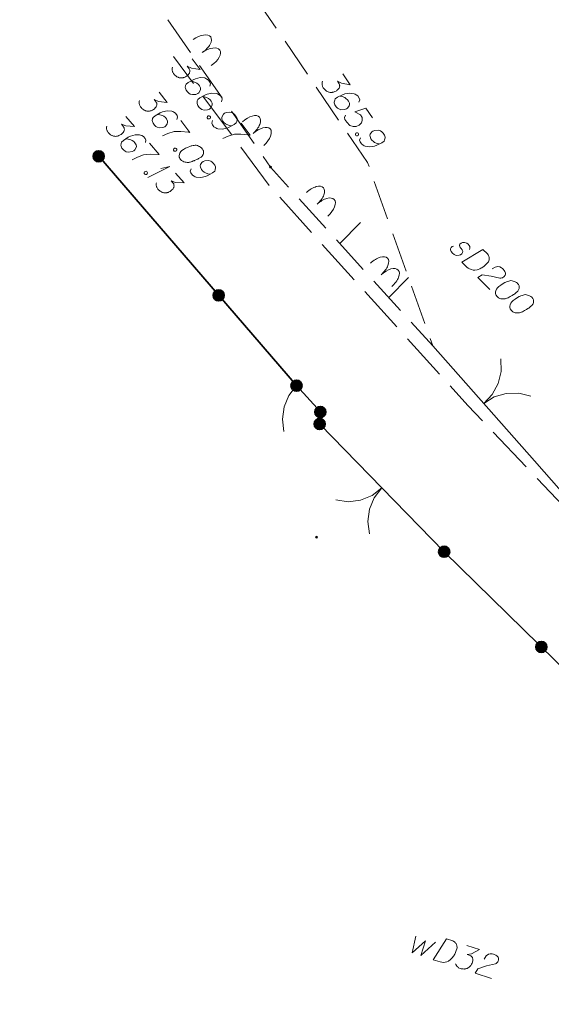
# Model space of a CAD drawing. Header units: metres. Extents: x 5555129 to 5556676, y 5635595 to 5636517.
# Tile 219 of 256: x 5556430 to 5556447, y 5636008 to 5636039. Entities that reach past the tile are written whole.
import ezdxf

# ---------------------------------------------------------------- set-up
doc = ezdxf.new("R2010")
doc.units = ezdxf.units.M
doc.header["$MEASUREMENT"] = 0
doc.linetypes.add('03-linia 3 1', pattern=[2, 1.5, -0.5])
doc.linetypes.add('L_0_05', pattern=[1.75, 1.25, -0.5])
doc.layers.add('#digitalizacja', color=7, linetype='Continuous', lineweight=18)
doc.layers.add('#skartowane', color=7, linetype='Continuous', lineweight=18)

# ---------------------------------------------------------------- blocks, each defined once
blk = doc.blocks.new('SLBRA')
at = {"color": 0, "flags": 128}
for points in [[(0, 0), (-0.068148, -0.517638), (-0.267949, -1), (-0.585786, -1.414214), (-1, -1.732051)], [(1, -1.732051), (0.585786, -1.414214), (0.267949, -1), (0.068148, -0.517638), (0, 0)]]:
    blk.add_lwpolyline(points, dxfattribs=at)
blk = doc.blocks.new('*U1890')
at = {"layer": '#skartowane', "color": 7, "linetype": 'ByBlock', "lineweight": 18}
for q in [(5555319.385, 5636275.771), (5555319.792, 5636276.059)]:
    blk.add_line((5555320.08, 5636276.116), q, dxfattribs=at)

msp = doc.modelspace()

# ---------------------------------------------------------------- hatches: boundary and pattern name
at = {"layer": '#skartowane', "linetype": 'Continuous', "lineweight": 35}
h = msp.add_hatch(color=7, dxfattribs=at)
edge = h.paths.add_edge_path()
edge.add_arc((5556432.41154, 5636034.74743), 0.175, 0, 360)
at = {"layer": '#skartowane', "linetype": 'Continuous', "lineweight": 18}
h = msp.add_hatch(color=7, dxfattribs=at)
edge = h.paths.add_edge_path()
edge.add_arc((5556437.82154, 5636034.40743), 0.045, 0, 360)
at = {"layer": '#skartowane', "linetype": 'Continuous', "lineweight": 35}
h = msp.add_hatch(color=7, dxfattribs=at)
edge = h.paths.add_edge_path()
edge.add_arc((5556436.1917, 5636030.36658), 0.175, 0, 360)
h = msp.add_hatch(color=7, dxfattribs=at)
edge = h.paths.add_edge_path()
edge.add_arc((5556438.64154, 5636027.52743), 0.175, 0, 360)
h = msp.add_hatch(color=7, dxfattribs=at)
edge = h.paths.add_edge_path()
edge.add_arc((5556439.39154, 5636026.69743), 0.175, 0, 360)
h = msp.add_hatch(color=7, dxfattribs=at)
edge = h.paths.add_edge_path()
edge.add_arc((5556439.37154, 5636026.31743), 0.175, 0, 360)
at = {"layer": '#skartowane', "linetype": 'Continuous', "lineweight": 18}
h = msp.add_hatch(color=7, dxfattribs=at)
edge = h.paths.add_edge_path()
edge.add_arc((5556439.27154, 5636022.75743), 0.045, 0, 360)
at = {"layer": '#skartowane', "linetype": 'Continuous', "lineweight": 35}
h = msp.add_hatch(color=7, dxfattribs=at)
edge = h.paths.add_edge_path()
edge.add_arc((5556443.29154, 5636022.29743), 0.175, 0, 360)
h = msp.add_hatch(color=7, dxfattribs=at)
edge = h.paths.add_edge_path()
edge.add_arc((5556446.35159, 5636019.30245), 0.175, 0, 360)

# ---------------------------------------------------------------- linework, layer by layer
at = {"layer": '#digitalizacja', "color": 36, "linetype": 'Continuous', "lineweight": 18, "true_color": 0x7d3300, "flags": 128}
for points in [[(5556444.08885, 5636031.81238), (5556444.10494, 5636031.85436), (5556444.09599, 5636031.90435), (5556444.07885, 5636031.93753), (5556444.04483, 5636031.97884), (5556444.0069, 5636032.00761), (5556443.93142, 5636032.03167), (5556443.86461, 5636032.03079), (5556443.82308, 5636032.01347), (5556443.78586, 5636031.98378), (5556443.77375, 5636031.95442), (5556443.77828, 5636031.92522), (5556443.78265, 5636031.91278), (5556443.79979, 5636031.8796), (5556443.82528, 5636031.84646), (5556443.85935, 5636031.7968), (5556443.87649, 5636031.76362), (5556443.87288, 5636031.71767), (5556443.85254, 5636031.67985), (5556443.81122, 5636031.64583), (5556443.76134, 5636031.62847), (5556443.69045, 5636031.62339), (5556443.64432, 5636031.63535), (5556443.60224, 5636031.65985), (5556443.55579, 5636031.69679), (5556443.50918, 5636031.75049), (5556443.49182, 5636031.80037), (5556443.49546, 5636031.83797), (5556443.51588, 5636031.87586), (5556443.54469, 5636031.90544), (5556443.58213, 5636031.91842)], [(5556444.51057, 5636031.8138), (5556444.6544, 5636031.67371), (5556444.67989, 5636031.64058), (5556444.68846, 5636031.62405), (5556444.7014, 5636031.59496), (5556444.70582, 5636031.57417), (5556444.7103, 5636031.55331), (5556444.71079, 5636031.51156), (5556444.70703, 5636031.48225), (5556444.68695, 5636031.41938), (5556444.5963, 5636031.32631), (5556444.5509, 5636031.2881), (5556444.52607, 5636031.27113), (5556444.50124, 5636031.25404), (5556444.47641, 5636031.23707), (5556444.44732, 5636031.22413), (5556444.41413, 5636031.20698), (5556444.36016, 5636031.18543), (5556444.33522, 5636031.17675), (5556444.25603, 5636031.16314), (5556444.20173, 5636031.16657), (5556444.14731, 5636031.17841), (5556444.09273, 5636031.19861), (5556444.05065, 5636031.22311), (5556444.00846, 5636031.25589), (5556443.84344, 5636031.41661), (5556444.51057, 5636031.8138)], [(5556444.80263, 5636031.19961), (5556444.902, 5636031.25938), (5556444.98528, 5636031.27718), (5556445.04402, 5636031.26125), (5556445.09438, 5636031.23686), (5556445.12818, 5636031.21225), (5556445.1493, 5636031.19168), (5556445.18325, 5636031.1503), (5556445.20039, 5636031.11712), (5556445.20896, 5636031.1006), (5556445.22195, 5636031.06315), (5556445.21819, 5636031.03384), (5556445.21017, 5636031.00868), (5556445.20204, 5636030.99193), (5556445.18983, 5636030.97086), (5556445.16919, 5636030.94967), (5556445.14436, 5636030.93271), (5556445.12777, 5636030.92407), (5556445.10283, 5636030.91539), (5556445.07363, 5636030.91086), (5556445.04864, 5636030.91053), (5556444.77213, 5636030.97371), (5556444.48773, 5636031.01172), (5556444.34681, 5636030.92634), (5556444.73179, 5636030.55137)], [(5556445.60616, 5636030.7467), (5556445.5977, 5636030.75494), (5556445.56817, 5636030.7754), (5556445.54716, 5636030.78768), (5556445.53035, 5636030.79575), (5556445.50093, 5636030.80792), (5556445.46322, 5636030.81998), (5556445.42971, 5636030.82783), (5556445.39204, 5636030.83154), (5556445.3629, 5636030.82695), (5556445.32961, 5636030.81822), (5556445.29632, 5636030.80937), (5556445.25888, 5636030.79638), (5556445.23393, 5636030.7877), (5556445.20075, 5636030.77056), (5556445.14689, 5636030.74058), (5556445.0724, 5636030.68956), (5556445.0145, 5636030.64703), (5556444.96914, 5636030.60047), (5556444.94044, 5636030.56247), (5556444.92031, 5636030.50795), (5556444.91234, 5636030.47444), (5556444.9088, 5636030.42843), (5556444.9177, 5636030.38679), (5556444.92627, 5636030.37026), (5556444.9475, 5636030.34127), (5556444.96869, 5636030.32064), (5556445.00668, 5636030.29194), (5556445.0445, 5636030.27159), (5556445.07801, 5636030.26362), (5556445.12822, 5636030.25599), (5556445.15328, 5636030.25626), (5556445.18668, 5636030.2567), (5556445.21582, 5636030.26129), (5556445.23667, 5636030.26578), (5556445.2657, 5636030.27865), (5556445.2782, 5636030.28296), (5556445.30729, 5636030.29591), (5556445.34048, 5636030.31305), (5556445.37366, 5636030.33019), (5556445.39434, 5636030.34302), (5556445.41093, 5636030.35153), (5556445.43161, 5636030.36436), (5556445.47718, 5636030.39422), (5556445.50201, 5636030.41119), (5556445.52684, 5636030.42828), (5556445.55991, 5636030.45371), (5556445.60123, 5636030.48773), (5556445.61355, 5636030.50039), (5556445.62584, 5636030.5214), (5556445.63806, 5636030.54247), (5556445.65012, 5636030.58018), (5556445.65388, 5636030.60949), (5556445.65361, 5636030.63454), (5556445.64902, 5636030.66368), (5556445.64034, 5636030.68862), (5556445.63177, 5636030.70528), (5556445.6232, 5636030.72181), (5556445.60616, 5636030.7467)], [(5556446.05877, 5636030.30587), (5556446.05031, 5636030.31411), (5556446.02077, 5636030.33457), (5556445.99976, 5636030.34685), (5556445.98295, 5636030.35492), (5556445.95353, 5636030.36709), (5556445.91582, 5636030.37916), (5556445.88231, 5636030.387), (5556445.84464, 5636030.39071), (5556445.81551, 5636030.38612), (5556445.78221, 5636030.3774), (5556445.74892, 5636030.36854), (5556445.71148, 5636030.35555), (5556445.68654, 5636030.34687), (5556445.65335, 5636030.32973), (5556445.59949, 5636030.29976), (5556445.525, 5636030.24873), (5556445.4671, 5636030.20621), (5556445.42174, 5636030.15964), (5556445.39304, 5636030.12165), (5556445.37292, 5636030.06713), (5556445.36494, 5636030.03361), (5556445.3614, 5636029.9876), (5556445.3703, 5636029.94596), (5556445.37887, 5636029.92943), (5556445.4001, 5636029.90045), (5556445.42129, 5636029.87981), (5556445.45928, 5636029.85112), (5556445.4971, 5636029.83077), (5556445.53061, 5636029.82279), (5556445.58082, 5636029.81517), (5556445.60588, 5636029.81543), (5556445.63928, 5636029.81587), (5556445.66842, 5636029.82046), (5556445.68927, 5636029.82495), (5556445.7183, 5636029.83783), (5556445.7308, 5636029.84213), (5556445.7599, 5636029.85508), (5556445.79308, 5636029.87222), (5556445.82626, 5636029.88936), (5556445.84694, 5636029.90219), (5556445.86353, 5636029.9107), (5556445.88421, 5636029.92353), (5556445.92978, 5636029.95339), (5556445.95461, 5636029.97036), (5556445.97944, 5636029.98746), (5556446.01252, 5636030.01288), (5556446.05383, 5636030.0469), (5556446.06616, 5636030.05956), (5556446.07844, 5636030.08057), (5556446.09066, 5636030.10164), (5556446.10272, 5636030.13935), (5556446.10648, 5636030.16866), (5556446.10621, 5636030.19372), (5556446.10162, 5636030.22285), (5556446.09294, 5636030.2478), (5556446.08437, 5636030.26445), (5556446.0758, 5636030.28098), (5556446.05877, 5636030.30587)]]:
    msp.add_lwpolyline(points, dxfattribs=at)
at = {"layer": '#digitalizacja', "color": 5, "linetype": 'Continuous', "lineweight": 18, "flags": 128}
for points in [[(5556442.39986, 5636010.19927), (5556442.27957, 5636009.67336), (5556442.7, 5636010.05264), (5556442.55495, 5636009.58438), (5556443.02159, 5636010.01078)], [(5556443.36994, 5636010.10922), (5556443.56099, 5636010.04749), (5556443.59854, 5636010.02911), (5556443.61355, 5636010.0181), (5556443.63806, 5636009.99777), (5556443.65124, 5636009.9811), (5556443.66451, 5636009.9644), (5556443.68347, 5636009.92719), (5556443.69311, 5636009.89926), (5556443.703, 5636009.834), (5556443.66306, 5636009.71038), (5556443.63933, 5636009.65599), (5556443.6246, 5636009.62977), (5556443.60993, 5636009.60343), (5556443.59521, 5636009.57721), (5556443.57488, 5636009.5527), (5556443.55274, 5636009.52262), (5556443.51394, 5636009.47935), (5556443.49544, 5636009.46051), (5556443.4305, 5636009.41318), (5556443.38032, 5636009.39216), (5556443.3263, 5636009.37863), (5556443.26842, 5636009.37251), (5556443.21984, 5636009.3758), (5556443.16748, 5636009.38646), (5556442.94829, 5636009.45729), (5556443.36994, 5636010.10922)], [(5556444.01052, 5636009.90224), (5556444.40385, 5636009.77515), (5556444.15665, 5636009.64403), (5556444.01304, 5636009.62212), (5556444.11419, 5636009.58944), (5556444.13486, 5636009.5766), (5556444.14427, 5636009.5673), (5556444.15371, 5636009.5581), (5556444.16312, 5636009.5488), (5556444.18016, 5636009.52473), (5556444.18594, 5636009.5042), (5556444.19174, 5636009.48375), (5556444.19194, 5636009.46502), (5556444.19049, 5636009.4221), (5556444.18517, 5636009.38658), (5556444.17971, 5636009.36968), (5556444.17244, 5636009.34721), (5556444.15597, 5636009.31529), (5556444.14305, 5636009.29465), (5556444.13021, 5636009.27397), (5556444.11912, 5636009.25899), (5556444.10991, 5636009.24955), (5556444.10062, 5636009.24014), (5556444.09141, 5636009.2307), (5556444.07471, 5636009.21744), (5556444.05055, 5636009.20042), (5556444.0283, 5636009.18904), (5556444.01343, 5636009.18143), (5556443.9929, 5636009.17565), (5556443.97245, 5636009.16985), (5556443.94635, 5636009.16587), (5556443.93328, 5636009.16384), (5556443.89027, 5636009.16533), (5556443.85475, 5636009.17065), (5556443.83045, 5636009.17225), (5556443.79116, 5636009.18494), (5556443.74803, 5636009.20513), (5556443.73293, 5636009.21616), (5556443.71795, 5636009.22726), (5556443.70285, 5636009.2383), (5556443.68967, 5636009.25497), (5556443.6764, 5636009.27167), (5556443.65561, 5636009.30321), (5556443.64597, 5636009.33114)], [(5556444.55599, 5636009.47776), (5556444.61853, 5636009.57541), (5556444.68527, 5636009.62832), (5556444.74498, 5636009.6401), (5556444.80094, 5636009.64059), (5556444.84214, 5636009.63353), (5556444.8702, 5636009.62446), (5556444.91898, 5636009.60245), (5556444.94907, 5636009.58031), (5556444.96408, 5636009.56931), (5556444.99233, 5636009.54151), (5556445.00197, 5636009.51357), (5556445.00595, 5636009.48747), (5556445.00609, 5636009.46885), (5556445.00449, 5636009.44455), (5556444.9954, 5636009.41641), (5556444.98067, 5636009.39018), (5556444.96963, 5636009.37508), (5556444.95113, 5636009.35624), (5556444.92697, 5636009.33922), (5556444.90472, 5636009.32784), (5556444.62889, 5636009.26178), (5556444.35715, 5636009.16966), (5556444.26874, 5636009.03063), (5556444.78012, 5636008.86539)]]:
    msp.add_lwpolyline(points, dxfattribs=at)
at = {"layer": '#skartowane', "color": 7, "linetype": 'Continuous', "lineweight": 35}
for p, q in [((5556438.64154, 5636027.52743), (5556432.41154, 5636034.74743)), ((5556439.39154, 5636026.69743), (5556439.37154, 5636026.31743))]:
    msp.add_line(p, q, dxfattribs=at)
at = {"layer": '#skartowane', "color": 7, "linetype": 'Continuous', "lineweight": 18}
for p, q in [((5556440.00357, 5636032.00336), (5556440.65907, 5636032.66599)), ((5556441.54487, 5636030.30522), (5556442.16575, 5636030.93285)), ((5556442.93154, 5636028.77743), (5556446.14154, 5636025.15743)), ((5556438.64154, 5636027.52743), (5556439.39154, 5636026.69743)), ((5556439.37154, 5636026.31743), (5556443.29154, 5636022.29743)), ((5556446.14154, 5636025.15743), (5556446.98154, 5636024.20743))]:
    msp.add_line(p, q, dxfattribs=at)
at = {"layer": '#skartowane', "color": 7, "linetype": 'L_0_05', "lineweight": 18, "flags": 128}
msp.add_lwpolyline([(5556433.35154, 5636045.59743), (5556440.88154, 5636034.54743), (5556442.93154, 5636028.77743), (5556437.82154, 5636034.40743), (5556430.66154, 5636044.65743), (5556430.05154, 5636046.93743), (5556429.92154, 5636049.15743), (5556432.10154, 5636056.00743), (5556437.09154, 5636069.26743), (5556440.39154, 5636068.09743), (5556438.27154, 5636056.47743), (5556433.35154, 5636045.59743)], close=True, dxfattribs=at)
at = {"layer": '#skartowane', "color": 7, "linetype": 'Continuous', "lineweight": 18, "flags": 128}
for points in [[(5556435.35782, 5636037.81146), (5556435.60815, 5636037.48252), (5556435.33033, 5636037.51604), (5556435.19993, 5636037.58006), (5556435.2643, 5636037.49548), (5556435.27394, 5636037.47313), (5556435.27636, 5636037.46013), (5556435.27885, 5636037.44718), (5556435.28127, 5636037.43418), (5556435.28151, 5636037.40468), (5556435.27453, 5636037.38453), (5556435.26762, 5636037.36443), (5556435.25709, 5636037.34894), (5556435.23138, 5636037.31454), (5556435.20673, 5636037.28842), (5556435.1926, 5636037.27766), (5556435.1738, 5636037.26336), (5556435.14206, 5636037.24656), (5556435.11966, 5636037.23699), (5556435.09731, 5636037.22735), (5556435.07965, 5636037.22139), (5556435.0667, 5636037.2189), (5556435.0537, 5636037.21648), (5556435.04075, 5636037.21399), (5556435.01947, 5636037.21264), (5556434.98991, 5636037.21247), (5556434.96515, 5636037.21583), (5556434.9486, 5636037.21807), (5556434.92845, 5636037.22506), (5556434.90835, 5636037.23197), (5556434.88464, 5636037.24361), (5556434.87276, 5636037.24941), (5556434.8383, 5636037.27518), (5556434.81218, 5636037.29983), (5556434.79314, 5636037.31503), (5556434.76814, 5636037.34788), (5556434.74426, 5636037.38908), (5556434.73817, 5636037.40676), (5556434.73221, 5636037.42443), (5556434.72611, 5636037.44211), (5556434.72481, 5636037.46332), (5556434.72345, 5636037.48461), (5556434.7244, 5636037.52237), (5556434.73244, 5636037.55081)], [(5556440.09724, 5636037.33706), (5556440.33001, 5636036.99547), (5556440.05433, 5636037.04348), (5556439.92746, 5636037.11423), (5556439.98732, 5636037.02639), (5556439.99578, 5636037.00357), (5556439.99751, 5636036.99046), (5556439.99932, 5636036.9774), (5556440.00105, 5636036.96429), (5556439.99975, 5636036.93482), (5556439.99172, 5636036.91506), (5556439.98377, 5636036.89535), (5556439.97245, 5636036.88043), (5556439.94498, 5636036.84742), (5556439.919, 5636036.82263), (5556439.90432, 5636036.81262), (5556439.8848, 5636036.79932), (5556439.85222, 5636036.78421), (5556439.82935, 5636036.77583), (5556439.80653, 5636036.76737), (5556439.78858, 5636036.76234), (5556439.77552, 5636036.76053), (5556439.76241, 5636036.7588), (5556439.74935, 5636036.75699), (5556439.72802, 5636036.75675), (5556439.6985, 5636036.75812), (5556439.67395, 5636036.76277), (5556439.65754, 5636036.76588), (5556439.63778, 5636036.77391), (5556439.61807, 5636036.78186), (5556439.59501, 5636036.79473), (5556439.58344, 5636036.80114), (5556439.55037, 5636036.82868), (5556439.52558, 5636036.85466), (5556439.50736, 5636036.87083), (5556439.48411, 5636036.90495), (5556439.46242, 5636036.94734), (5556439.45726, 5636036.96532), (5556439.45223, 5636036.98327), (5556439.44707, 5636037.00125), (5556439.44688, 5636037.0225), (5556439.44664, 5636037.04383), (5556439.44956, 5636037.08149), (5556439.45907, 5636037.10947)], [(5556435.91066, 5636036.94847), (5556435.9337, 5636037.02537), (5556435.91568, 5636037.07838), (5556435.86562, 5636037.14417), (5556435.81106, 5636037.17686), (5556435.78021, 5636037.1979), (5556435.74816, 5636037.21068), (5556435.60636, 5636037.2215), (5556435.45427, 5636037.18733), (5556435.38246, 5636037.155), (5556435.23184, 5636037.07007), (5556435.16139, 5636037.01646), (5556435.1475, 5636036.9762), (5556435.13851, 5636036.91), (5556435.13987, 5636036.88871), (5556435.1615, 5636036.83097), (5556435.20796, 5636036.76991), (5556435.25312, 5636036.73007), (5556435.28757, 5636036.70429), (5556435.36093, 5636036.68591), (5556435.47188, 5636036.69613), (5556435.52957, 5636036.71783), (5556435.56716, 5636036.74644), (5556435.61044, 5636036.81641), (5556435.61959, 5636036.85306), (5556435.61333, 5636036.9003), (5556435.58455, 5636036.96745), (5556435.5524, 5636037.0097), (5556435.4989, 5636037.05068), (5556435.45983, 5636037.07283), (5556435.37933, 5636037.10062), (5556435.33434, 5636037.1109), (5556435.30952, 5636037.11434)], [(5556434.31886, 5636036.76606), (5556434.56919, 5636036.43711), (5556434.29137, 5636036.47064), (5556434.16097, 5636036.53466), (5556434.22534, 5636036.45007), (5556434.23498, 5636036.42773), (5556434.2374, 5636036.41472), (5556434.23989, 5636036.40178), (5556434.24231, 5636036.38877), (5556434.24255, 5636036.35928), (5556434.23557, 5636036.33912), (5556434.22866, 5636036.31902), (5556434.21813, 5636036.30353), (5556434.19242, 5636036.26913), (5556434.16777, 5636036.24301), (5556434.15364, 5636036.23225), (5556434.13484, 5636036.21795), (5556434.1031, 5636036.20116), (5556434.0807, 5636036.19159), (5556434.05835, 5636036.18195), (5556434.04069, 5636036.17598), (5556434.02774, 5636036.17349), (5556434.01474, 5636036.17108), (5556434.00179, 5636036.16859), (5556433.9805, 5636036.16723), (5556433.95095, 5636036.16706), (5556433.92619, 5636036.17042), (5556433.90964, 5636036.17267), (5556433.88949, 5636036.17965), (5556433.86939, 5636036.18656), (5556433.84568, 5636036.19821), (5556433.8338, 5636036.204), (5556433.79934, 5636036.22978), (5556433.77322, 5636036.25443), (5556433.75418, 5636036.26962), (5556433.72918, 5636036.30248), (5556433.7053, 5636036.34368), (5556433.69921, 5636036.36136), (5556433.69325, 5636036.37902), (5556433.68715, 5636036.39671), (5556433.68585, 5636036.41792), (5556433.68449, 5636036.43921), (5556433.68544, 5636036.47697), (5556433.69348, 5636036.50541)], [(5556436.27896, 5636036.46448), (5556436.30201, 5636036.54138), (5556436.28398, 5636036.59439), (5556436.23392, 5636036.66018), (5556436.17936, 5636036.69287), (5556436.14851, 5636036.71392), (5556436.11647, 5636036.72669), (5556435.97466, 5636036.73751), (5556435.82257, 5636036.70334), (5556435.75076, 5636036.67102), (5556435.60015, 5636036.58608), (5556435.52969, 5636036.53247), (5556435.5158, 5636036.49222), (5556435.50682, 5636036.42601), (5556435.50817, 5636036.40473), (5556435.5298, 5636036.34698), (5556435.57626, 5636036.28593), (5556435.62142, 5636036.24609), (5556435.65588, 5636036.22031), (5556435.72923, 5636036.20192), (5556435.84018, 5636036.21215), (5556435.89787, 5636036.23384), (5556435.93547, 5636036.26245), (5556435.97874, 5636036.33243), (5556435.9879, 5636036.36908), (5556435.98163, 5636036.41631), (5556435.95285, 5636036.48346), (5556435.9207, 5636036.52572), (5556435.8672, 5636036.56669), (5556435.82813, 5636036.58885), (5556435.74763, 5636036.61663), (5556435.70264, 5636036.62692), (5556435.67782, 5636036.63035)], [(5556440.60418, 5636036.44633), (5556440.63122, 5636036.52192), (5556440.61599, 5636036.5758), (5556440.56944, 5636036.64412), (5556440.51666, 5636036.67962), (5556440.48695, 5636036.70224), (5556440.45562, 5636036.71668), (5556440.31458, 5636036.7349), (5556440.16091, 5636036.70873), (5556440.08751, 5636036.68021), (5556439.93265, 5636036.60326), (5556439.85949, 5636036.55341), (5556439.84352, 5636036.51394), (5556439.83108, 5636036.4483), (5556439.83132, 5636036.42697), (5556439.8499, 5636036.36817), (5556439.8931, 5636036.30477), (5556439.93612, 5636036.26262), (5556439.96918, 5636036.23507), (5556440.04147, 5636036.21288), (5556440.1528, 5636036.21729), (5556440.21155, 5636036.23594), (5556440.25059, 5636036.26254), (5556440.29746, 5636036.33016), (5556440.30852, 5636036.36628), (5556440.30474, 5636036.41378), (5556440.27951, 5636036.48234), (5556440.24961, 5636036.52622), (5556440.19833, 5636036.56993), (5556440.16047, 5636036.5941), (5556440.08153, 5636036.62606), (5556440.03714, 5636036.63868), (5556440.01254, 5636036.64341)], [(5556434.8717, 5636035.90306), (5556434.89474, 5636035.97996), (5556434.87672, 5636036.03298), (5556434.82666, 5636036.09876), (5556434.7721, 5636036.13145), (5556434.74125, 5636036.1525), (5556434.7092, 5636036.16527), (5556434.5674, 5636036.17609), (5556434.41531, 5636036.14192), (5556434.3435, 5636036.1096), (5556434.19288, 5636036.02466), (5556434.12243, 5636035.97105), (5556434.10854, 5636035.9308), (5556434.09955, 5636035.8646), (5556434.10091, 5636035.84331), (5556434.12254, 5636035.78556), (5556434.169, 5636035.72451), (5556434.21416, 5636035.68467), (5556434.24861, 5636035.65889), (5556434.32197, 5636035.6405), (5556434.43292, 5636035.65073), (5556434.49061, 5636035.67243), (5556434.5282, 5636035.70103), (5556434.57148, 5636035.77101), (5556434.58063, 5636035.80766), (5556434.57437, 5636035.85489), (5556434.54559, 5636035.92204), (5556434.51344, 5636035.9643), (5556434.45994, 5636036.00527), (5556434.42087, 5636036.02743), (5556434.34037, 5636036.05521), (5556434.29538, 5636036.0655), (5556434.27056, 5636036.06893)], [(5556435.99605, 5636035.8708), (5556435.973, 5636035.7939), (5556435.99108, 5636035.74081), (5556436.04114, 5636035.67502), (5556436.0957, 5636035.64234), (5556436.12655, 5636035.62129), (5556436.15854, 5636035.60859), (5556436.30034, 5636035.59777), (5556436.45249, 5636035.63186), (5556436.52424, 5636035.66426), (5556436.67486, 5636035.7492), (5556436.74531, 5636035.80281), (5556436.7592, 5636035.84306), (5556436.76819, 5636035.90927), (5556436.76689, 5636035.93048), (5556436.74526, 5636035.98823), (5556436.69875, 5636036.04935), (5556436.65359, 5636036.0892), (5556436.61919, 5636036.1149), (5556436.54583, 5636036.13329), (5556436.43488, 5636036.12306), (5556436.37713, 5636036.10144), (5556436.33954, 5636036.07283), (5556436.29632, 5636036.00278), (5556436.28717, 5636035.96613), (5556436.29337, 5636035.91897), (5556436.32215, 5636035.85182), (5556436.35436, 5636035.80949), (5556436.40781, 5636035.76859), (5556436.44693, 5636035.74636), (5556436.52743, 5636035.71858), (5556436.57242, 5636035.70829), (5556436.59718, 5636035.70493)], [(5556441.03829, 5636035.9561), (5556440.82876, 5636036.26357), (5556440.48277, 5636036.14212), (5556440.65239, 5636036.05043), (5556440.70889, 5636035.96751), (5556440.71157, 5636035.86929), (5556440.68937, 5636035.79699), (5556440.61303, 5636035.73068), (5556440.52016, 5636035.68877), (5556440.42524, 5636035.68126), (5556440.32497, 5636035.71297), (5556440.22564, 5636035.81678), (5556440.16578, 5636035.90462), (5556440.15535, 5636035.96188), (5556440.18246, 5636036.03752)], [(5556433.26674, 5636035.99668), (5556433.53987, 5636035.68642), (5556433.26038, 5636035.70006), (5556433.12574, 5636035.75462), (5556433.19598, 5636035.67484), (5556433.20719, 5636035.65323), (5556433.21052, 5636035.64044), (5556433.21393, 5636035.6277), (5556433.21727, 5636035.6149), (5556433.21961, 5636035.5855), (5556433.21408, 5636035.5649), (5556433.20862, 5636035.54436), (5556433.19922, 5636035.52816), (5556433.17604, 5636035.49201), (5556433.15331, 5636035.4642), (5556433.13998, 5636035.45246), (5556433.12225, 5636035.43686), (5556433.09179, 5636035.41784), (5556433.07012, 5636035.4067), (5556433.04852, 5636035.39549), (5556433.03133, 5636035.38828), (5556433.01859, 5636035.38488), (5556433.00579, 5636035.38154), (5556432.99306, 5636035.37814), (5556432.97192, 5636035.37526), (5556432.94246, 5636035.37299), (5556432.91752, 5636035.37458), (5556432.90085, 5636035.37564), (5556432.88025, 5636035.38117), (5556432.85971, 5636035.38662), (5556432.83524, 5636035.39655), (5556432.82297, 5636035.40148), (5556432.78676, 5636035.42474), (5556432.75895, 5636035.44746), (5556432.73888, 5636035.46126), (5556432.71159, 5636035.49225), (5556432.68484, 5636035.53164), (5556432.67751, 5636035.54885), (5556432.6703, 5636035.56604), (5556432.66296, 5636035.58325), (5556432.66015, 5636035.60431), (5556432.65728, 5636035.62545), (5556432.65553, 5636035.66318), (5556432.66152, 5636035.69212)], [(5556434.99825, 5636035.87327), (5556435.28433, 5636035.49733), (5556435.24295, 5636035.50289), (5556434.99357, 5636035.52837), (5556434.79048, 5636035.52223), (5556434.59245, 5636035.46058), (5556434.42287, 5636035.3909)], [(5556435.91005, 5636036.01314), (5556435.92796, 5636035.9896), (5556435.92926, 5636035.96839), (5556435.92122, 5636035.93995), (5556435.89769, 5636035.92204), (5556435.86814, 5636035.92187), (5556435.84804, 5636035.92878), (5556435.83013, 5636035.95232), (5556435.82883, 5636035.97353), (5556435.83687, 5636036.00197), (5556435.8604, 5636036.01988), (5556435.88995, 5636036.02005), (5556435.91005, 5636036.01314)], [(5556436.8954, 5636035.79093), (5556437.18148, 5636035.41499), (5556437.1401, 5636035.42054), (5556436.89072, 5636035.44603), (5556436.68762, 5636035.43989), (5556436.4896, 5636035.37824), (5556436.32001, 5636035.30856)], [(5556440.57796, 5636035.47811), (5556440.59461, 5636035.45368), (5556440.5948, 5636035.43242), (5556440.58529, 5636035.40444), (5556440.56085, 5636035.38779), (5556440.53133, 5636035.38917), (5556440.51162, 5636035.39712), (5556440.49497, 5636035.42156), (5556440.49478, 5636035.44281), (5556440.50429, 5636035.47079), (5556440.52873, 5636035.48744), (5556440.55825, 5636035.48606), (5556440.57796, 5636035.47811)], [(5556440.65639, 5636035.33148), (5556440.62936, 5636035.25588), (5556440.64463, 5636035.20193), (5556440.69119, 5636035.13361), (5556440.74396, 5636035.09811), (5556440.77367, 5636035.07548), (5556440.80495, 5636035.06112), (5556440.94599, 5636035.0429), (5556441.09971, 5636035.06899), (5556441.17306, 5636035.0976), (5556441.32792, 5636035.17454), (5556441.40108, 5636035.22439), (5556441.41706, 5636035.26386), (5556441.42949, 5636035.32951), (5556441.4293, 5636035.35076), (5556441.41073, 5636035.40956), (5556441.36747, 5636035.47303), (5556441.32446, 5636035.51518), (5556441.29145, 5636035.54265), (5556441.21915, 5636035.56485), (5556441.10782, 5636035.56044), (5556441.04902, 5636035.54186), (5556441.00998, 5636035.51526), (5556440.96316, 5636035.44757), (5556440.9521, 5636035.41145), (5556440.95583, 5636035.36403), (5556440.98106, 5636035.29547), (5556441.01101, 5636035.25151), (5556441.06224, 5636035.20787), (5556441.10015, 5636035.18362), (5556441.17909, 5636035.15167), (5556441.22348, 5636035.13904), (5556441.24803, 5636035.13439)], [(5556433.87968, 5636035.17529), (5556433.89718, 5636035.25364), (5556433.87543, 5636035.30523), (5556433.8208, 5636035.36728), (5556433.76406, 5636035.396), (5556433.73178, 5636035.41479), (5556433.69891, 5636035.42525), (5556433.5567, 5636035.42594), (5556433.40743, 5636035.38101), (5556433.3381, 5636035.34365), (5556433.19392, 5636035.2482), (5556433.12747, 5636035.1897), (5556433.11648, 5636035.14856), (5556433.11224, 5636035.08188), (5556433.11511, 5636035.06075), (5556433.1408, 5636035.00469), (5556433.19149, 5636034.9471), (5556433.23937, 5636034.91058), (5556433.27558, 5636034.88732), (5556433.35006, 5636034.87421), (5556433.46, 5636034.89232), (5556433.516, 5636034.91807), (5556433.55146, 5636034.94929), (5556433.58963, 5636035.02217), (5556433.59615, 5636035.05938), (5556433.58654, 5636035.10605), (5556433.55305, 5636035.17097), (5556433.51796, 5636035.21083), (5556433.46168, 5636035.24789), (5556433.42113, 5636035.2672), (5556433.33885, 5636035.28918), (5556433.29325, 5636035.29623), (5556433.26825, 5636035.29789)], [(5556434.00803, 5636035.15459), (5556434.32018, 5636034.8), (5556434.27851, 5636034.80259), (5556434.02795, 5636034.81024), (5556433.82581, 5636034.78963), (5556433.63268, 5636034.71403), (5556433.46849, 5636034.63243)], [(5556434.84964, 5636034.99593), (5556434.86754, 5636034.97239), (5556434.86885, 5636034.95118), (5556434.8608, 5636034.92274), (5556434.83727, 5636034.90483), (5556434.80772, 5636034.90466), (5556434.78762, 5636034.91157), (5556434.76971, 5636034.93511), (5556434.76841, 5636034.95632), (5556434.77645, 5636034.98476), (5556434.79998, 5636035.00267), (5556434.82954, 5636035.00284), (5556434.84964, 5636034.99593)], [(5556435.68124, 5636034.97575), (5556435.67409, 5636034.98515), (5556435.6479, 5636035.00974), (5556435.62893, 5636035.02499), (5556435.6135, 5636035.03545), (5556435.58619, 5636035.05183), (5556435.55067, 5636035.06933), (5556435.51869, 5636035.08203), (5556435.48198, 5636035.09126), (5556435.45248, 5636035.09102), (5556435.41827, 5636035.0873), (5556435.38403, 5636035.08345), (5556435.34508, 5636035.07613), (5556435.31913, 5636035.07122), (5556435.28379, 5636035.05917), (5556435.22609, 5636035.03747), (5556435.14489, 5636034.99799), (5556435.08134, 5636034.96448), (5556435.02961, 5636034.92511), (5556434.99562, 5636034.89177), (5556434.96767, 5636034.84081), (5556434.95484, 5636034.80885), (5556434.94455, 5636034.76386), (5556434.94721, 5636034.72136), (5556434.95325, 5636034.70375), (5556434.96997, 5636034.67195), (5556434.98788, 5636034.64842), (5556435.02122, 5636034.61443), (5556435.05562, 5636034.58872), (5556435.08759, 5636034.57589), (5556435.13613, 5636034.56094), (5556435.16095, 5636034.5575), (5556435.19405, 5636034.55301), (5556435.22354, 5636034.55325), (5556435.24483, 5636034.55461), (5556435.27544, 5636034.56306), (5556435.28845, 5636034.56548), (5556435.31913, 5636034.57399), (5556435.35448, 5636034.58605), (5556435.38982, 5636034.5981), (5556435.41217, 5636034.60775), (5556435.42984, 5636034.61371), (5556435.45218, 5636034.62335), (5556435.50166, 5636034.64616), (5556435.52873, 5636034.65928), (5556435.55581, 5636034.67253), (5556435.59227, 5636034.69279), (5556435.63815, 5636034.72034), (5556435.65221, 5636034.73104), (5556435.66746, 5636034.75001), (5556435.68265, 5636034.76905), (5556435.70015, 5636034.80457), (5556435.70819, 5636034.83301), (5556435.71162, 5636034.85782), (5556435.71138, 5636034.88732), (5556435.70647, 5636034.91327), (5556435.70045, 5636034.93101), (5556435.69441, 5636034.94862), (5556435.68124, 5636034.97575)], [(5556435.31824, 5636034.35081), (5556435.29519, 5636034.27391), (5556435.31327, 5636034.22082), (5556435.36333, 5636034.15503), (5556435.41789, 5636034.12234), (5556435.44874, 5636034.1013), (5556435.48073, 5636034.08859), (5556435.62253, 5636034.07777), (5556435.77468, 5636034.11187), (5556435.84643, 5636034.14427), (5556435.99705, 5636034.22921), (5556436.0675, 5636034.28282), (5556436.08139, 5636034.32307), (5556436.09038, 5636034.38927), (5556436.08908, 5636034.41049), (5556436.06745, 5636034.46823), (5556436.02094, 5636034.52936), (5556435.97578, 5636034.5692), (5556435.94137, 5636034.59491), (5556435.86802, 5636034.61329), (5556435.75707, 5636034.60307), (5556435.69932, 5636034.58144), (5556435.66173, 5636034.55283), (5556435.61851, 5636034.48279), (5556435.60936, 5636034.44614), (5556435.61556, 5636034.39897), (5556435.64434, 5636034.33183), (5556435.67655, 5636034.2895), (5556435.72999, 5636034.2486), (5556435.76912, 5636034.22637), (5556435.84962, 5636034.19858), (5556435.89461, 5636034.1883), (5556435.91937, 5636034.18494)], [(5556433.92233, 5636034.26889), (5556433.94187, 5636034.24669), (5556433.94468, 5636034.22562), (5556433.93868, 5636034.19668), (5556433.91649, 5636034.17714), (5556433.88702, 5636034.17487), (5556433.86648, 5636034.18033), (5556433.84694, 5636034.20252), (5556433.84413, 5636034.22359), (5556433.85013, 5636034.25253), (5556433.87232, 5636034.27207), (5556433.90179, 5636034.27435), (5556433.92233, 5636034.26889)], [(5556434.8313, 5636034.21939), (5556435.10443, 5636033.90912), (5556434.82493, 5636033.92276), (5556434.6903, 5636033.97732), (5556434.76053, 5636033.89754), (5556434.77174, 5636033.87594), (5556434.77508, 5636033.86314), (5556434.77849, 5636033.85041), (5556434.78182, 5636033.83761), (5556434.78417, 5636033.8082), (5556434.77864, 5636033.7876), (5556434.77318, 5636033.76706), (5556434.76378, 5636033.75086), (5556434.74059, 5636033.71471), (5556434.71787, 5636033.6869), (5556434.70454, 5636033.67517), (5556434.68681, 5636033.65956), (5556434.65634, 5636033.64055), (5556434.63468, 5636033.62941), (5556434.61308, 5636033.6182), (5556434.59588, 5636033.61099), (5556434.58315, 5636033.60758), (5556434.57035, 5636033.60425), (5556434.55761, 5636033.60084), (5556434.53648, 5636033.59797), (5556434.50701, 5636033.59569), (5556434.48207, 5636033.59728), (5556434.46541, 5636033.59834), (5556434.44481, 5636033.60387), (5556434.42427, 5636033.60933), (5556434.39979, 5636033.61926), (5556434.38752, 5636033.62419), (5556434.35131, 5636033.64745), (5556434.32351, 5636033.67017), (5556434.30343, 5636033.68397), (5556434.27615, 5636033.71496), (5556434.2494, 5636033.75435), (5556434.24206, 5636033.77155), (5556434.23485, 5636033.78875), (5556434.22752, 5636033.80595), (5556434.22471, 5636033.82702), (5556434.22183, 5636033.84815), (5556434.22008, 5636033.88589), (5556434.22608, 5636033.91483)]]:
    msp.add_lwpolyline(points, dxfattribs=at)
at = {"layer": '#skartowane', "color": 7, "linetype": '03-linia 3 1', "lineweight": 18, "flags": 128}
msp.add_lwpolyline([(5556459.60154, 5636010.79743), (5556459.79154, 5636011.01743), (5556448.76154, 5636021.92743), (5556444.04154, 5636026.89743), (5556437.80154, 5636033.79743), (5556434.77154, 5636037.88743)], dxfattribs=at)
at = {"layer": '#skartowane', "color": 7, "flags": 128}
msp.add_lwpolyline([(5556438.24476, 5636026.08086), (5556438.19595, 5636026.46939), (5556438.24935, 5636026.85731), (5556438.40133, 5636027.21819), (5556438.64154, 5636027.52743)], dxfattribs=at)
at = {"layer": '#skartowane', "color": 7, "linetype": 'Continuous', "lineweight": 35, "flags": 128}
msp.add_lwpolyline([(5556458.62154, 5636004.25743), (5556459.75154, 5636006.18743), (5556443.29154, 5636022.29743)], dxfattribs=at)
at = {"layer": '#skartowane', "color": 7, "linetype": 'Continuous', "lineweight": 35}
for centre in [(5556432.41154, 5636034.74743), (5556436.1917, 5636030.36658), (5556438.64154, 5636027.52743), (5556439.39154, 5636026.69743), (5556439.37154, 5636026.31743), (5556443.29154, 5636022.29743), (5556446.35159, 5636019.30245)]:
    msp.add_circle(centre, 0.175, dxfattribs=at)
at = {"layer": '#skartowane', "color": 96, "linetype": 'Continuous', "lineweight": 18, "extrusion": (0, 0, -1)}
for centre, major_axis, start_param, end_param in [((5556435.52774, 5636038.21503), (-0.4099, -0.28633), 1.57079633, 3.14159265), ((5556435.81407, 5636037.80513), (-0.4099, -0.28633), 1.57079633, 3.14159265), ((5556437.10493, 5636035.64334), (-0.37024, -0.33604), 1.57079633, 3.14159265), ((5556437.44098, 5636035.2731), (-0.37024, -0.33604), 1.57079633, 3.14159265), ((5556439.12118, 5636033.42191), (-0.37024, -0.33604), 1.57079632, 3.14159265), ((5556439.45723, 5636033.05167), (-0.37024, -0.33604), 1.57079633, 3.14159266), ((5556441.13743, 5636031.20048), (-0.37024, -0.33604), 1.57079632, 3.14159265), ((5556441.47348, 5636030.83025), (-0.37024, -0.33604), 1.57079633, 3.14159265)]:
    msp.add_ellipse(centre, major_axis=major_axis, ratio=0.5, start_param=start_param, end_param=end_param, dxfattribs=at)
at = {"layer": '#skartowane', "color": 96, "linetype": 'Continuous', "lineweight": 18}
for centre, major_axis, start_param, end_param in [((5556435.52774, 5636038.21503), (-0.4099, -0.28633), 1.57079633, 3.14159266), ((5556435.81407, 5636037.80513), (-0.4099, -0.28633), 1.57079633, 3.14159265), ((5556437.10493, 5636035.64334), (-0.37024, -0.33604), 1.57079633, 3.14159266), ((5556437.44098, 5636035.2731), (-0.37024, -0.33604), 1.57079633, 3.14159265), ((5556439.12118, 5636033.42191), (-0.37024, -0.33604), 1.57079632, 3.14159266), ((5556439.45723, 5636033.05167), (-0.37024, -0.33604), 1.57079633, 3.14159265), ((5556441.13743, 5636031.20048), (-0.37024, -0.33604), 1.57079632, 3.14159266), ((5556441.47348, 5636030.83025), (-0.37024, -0.33604), 1.57079633, 3.14159266)]:
    msp.add_ellipse(centre, major_axis=major_axis, ratio=0.5, start_param=start_param, end_param=end_param, dxfattribs=at)

# ---------------------------------------------------------------- block references
at = {"layer": '#skartowane', "color": 7, "linetype": 'Continuous', "lineweight": 18}
msp.add_blockref('*U1890', (1114.57154, -241.69257), dxfattribs=at)
at = {"layer": '#skartowane', "color": 7, "lineweight": 18, "xscale": 0.749999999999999, "yscale": 0.749999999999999, "zscale": 0.749999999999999}
for p, rotation in [((5556444.53654, 5636026.96743), 128.7573205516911), ((5556441.33154, 5636024.30743), 314.6616620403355)]:
    msp.add_blockref('SLBRA', p, dxfattribs=dict(at, rotation=rotation))

doc.saveas('drawing.dxf')
